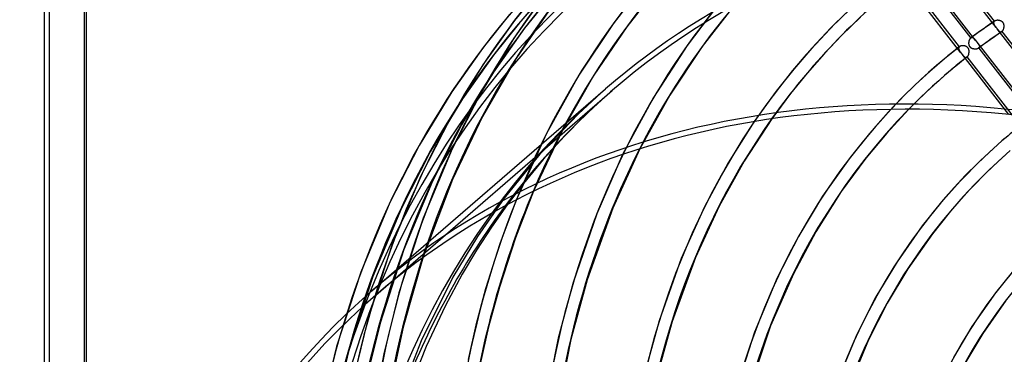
# Model space of a CAD drawing. Header units: millimetres. Extents: x -261 to 249, y -324 to 318.
# Tile 23 of 89: x -261 to -87, y 117 to 176. Entities that reach past the tile are written whole.
import ezdxf

# ---------------------------------------------------------------- set-up
doc = ezdxf.new("R2010")
doc.units = ezdxf.units.MM
doc.layers.add('MAIN-1', color=7, linetype='Continuous')
doc.layers.add('MAIN-2', color=7, linetype='Continuous')

msp = doc.modelspace()

# ---------------------------------------------------------------- linework, layer by layer
at = {"layer": 'MAIN-1'}
for p, q in [((-249.05, 302.55), (-249.05, -159.91)), ((-256.42, -166.16), (-256.42, 298.03)), ((-255.55, -165.54), (-255.55, 296.92)), ((-198.61, 128.29), (-157.36, 164.02)), ((-107.01, 160.39), (-110.8, 156.15)), ((-103.86, 160.41), (-107.76, 156.21)), ((-131.12, 158.24), (-135.74, 150.93)), ((-128.03, 158.72), (-132.93, 151.23)), ((-110.8, 156.15), (-114.39, 151.67)), ((-107.76, 156.21), (-111.46, 151.76)), ((-87.42, 154.8), (-91.2, 151.35)), ((-86.93, 155.22), (-87.42, 154.8)), ((-151.34, 153.4), (-156.11, 142.94)), ((-85.94, 153.09), (-89.64, 149.72)), ((-154.36, 152.4), (-158.94, 141.94)), ((-132.93, 151.23), (-137.32, 143.3)), ((-114.39, 151.67), (-119.08, 145.02)), ((-111.46, 151.76), (-115.79, 145.86)), ((-91.2, 151.35), (-94.8, 147.7)), ((-135.74, 150.93), (-139.92, 143.16)), ((-89.64, 149.72), (-93.16, 146.15)), ((-94.8, 147.7), (-98.24, 143.84)), ((-93.16, 146.15), (-96.51, 142.39)), ((-173.17, 144.36), (-176.05, 136.63)), ((-170.08, 145.92), (-173.29, 137.71)), ((-119.08, 145.02), (-123.29, 138.04)), ((-115.79, 145.86), (-120.28, 138.76)), ((-174.74, 143.53), (-177.5, 139.59)), ((-156.11, 142.94), (-160.62, 130.27)), ((-139.92, 143.16), (-144.02, 134.02)), ((-137.32, 143.3), (-141.51, 134.19)), ((-98.24, 143.84), (-101.49, 139.78)), ((-158.94, 141.94), (-163.12, 129.82)), ((-96.51, 142.39), (-99.69, 138.41)), ((-177.5, 139.59), (-180.14, 135.51)), ((-101.49, 139.78), (-105.93, 133.46)), ((-173.29, 137.71), (-176.12, 128.99)), ((-123.29, 138.04), (-127.09, 130.61)), ((-120.28, 138.76), (-124.23, 131.35)), ((-99.69, 138.41), (-104.03, 132.23)), ((-176.05, 136.63), (-178.56, 128.69)), ((-180.14, 135.51), (-182.66, 131.26)), ((-144.02, 134.02), (-147.94, 123.03)), ((-141.51, 134.19), (-145.61, 122.92)), ((-105.93, 133.46), (-109.65, 127.24)), ((-104.03, 132.23), (-107.67, 126.15)), ((-182.66, 131.26), (-185.67, 125.6)), ((-127.09, 130.61), (-131.11, 120.99)), ((-124.23, 131.35), (-128.24, 122.16)), ((-85.61, 131.62), (-88.53, 127.97)), ((-178.56, 128.69), (-180.27, 122.24)), ((-176.12, 128.99), (-178.02, 121.95)), ((-163.12, 129.82), (-165.74, 119.96)), ((-160.62, 130.27), (-163.48, 119.7)), ((-109.65, 127.24), (-113.01, 120.63)), ((-88.53, 127.97), (-92.7, 122)), ((-185.67, 125.6), (-189.02, 118.5)), ((-107.67, 126.15), (-110.97, 119.68)), ((-86.73, 126.6), (-90.8, 120.78)), ((-180.27, 122.24), (-181.65, 116.16)), ((-178.02, 121.95), (-179.5, 115.39)), ((-147.94, 123.03), (-150.47, 113.87)), ((-145.61, 122.92), (-148.27, 113.36)), ((-128.24, 122.16), (-131.87, 111.42)), ((-92.7, 122), (-95.95, 116.54)), ((-165.74, 119.96), (-167.53, 111.13)), ((-131.11, 120.99), (-134.44, 110.62)), ((-113.01, 120.63), (-116.68, 111.81)), ((-90.8, 120.78), (-93.97, 115.45)), ((-189.02, 118.5), (-191.8, 111.61)), ((-163.48, 119.7), (-165.36, 110.4)), ((-110.97, 119.68), (-114.56, 111.03))]:
    msp.add_line(p, q, dxfattribs=at)
for centre, major_axis, start_param, end_param in [((-0.5, -0.43), (159.41, -184.07), 0.713724, 3.511855), ((-8.75, -7.58), (-148.61, 171.6), -0.857072, 0), ((-50, -43.3), (-148.61, 171.6), -0.857072, 0), ((-50, -43.3), (147.95, -170.84), 2.284521, 3.141593), ((26.65, 23.08), (124.13, -143.33), -3.079978, -2.427868), ((26.65, 23.08), (135.67, -156.66), -2.959411, -2.4519), ((26.65, 23.08), (-114.07, 131.72), -0.029523, 0), ((26.65, 23.08), (147.21, -169.99), -2.84502, -2.489265), ((26.65, 23.08), (112.59, -130.01), 3.141593, 3.855317), ((21.15, 18.32), (154.61, -178.53), -2.789363, -2.555136), ((-8.25, -7.14), (-147.95, 170.84), 0.16365, 0.368918), ((26.65, 23.08), (101.05, -116.68), 3.141593, 3.855317), ((-50, -43.3), (-148.61, 171.6), 0, 2.284521), ((-50, -43.3), (147.95, -170.84), -3.141592, -0.857072), ((26.65, 23.08), (89.51, -103.36), -3.141592, -2.427868)]:
    msp.add_ellipse(centre, major_axis=major_axis, ratio=0.75, start_param=start_param, end_param=end_param, dxfattribs=at)
at = {"layer": 'MAIN-2'}
for p, q in [((-249.42, 304.09), (-249.42, -160.09)), ((-88.45, 174.87), (-99.06, 188.55)), ((-88.75, 175.95), (-98.16, 188.08)), ((-92, 172.52), (-102.61, 186.19)), ((-102.32, 185.13), (-92.9, 173)), ((-94.64, 170.39), (-105.25, 184.07)), ((-94.92, 171.45), (-104.34, 183.59)), ((-167.97, 180.84), (-173.56, 172.96)), ((-168.81, 181.89), (-173.47, 176.08)), ((-167.76, 181.1), (-172.59, 175.67)), ((-150.99, 182.06), (-156.04, 175.49)), ((-148.86, 181.08), (-153.61, 175)), ((-167.09, 180.43), (-171.67, 174.71)), ((-167.28, 178), (-173.22, 169.32)), ((-137.78, 178.51), (-142.95, 171.68)), ((-135.57, 177.65), (-140.31, 171.49)), ((-114.12, 178.18), (-117.6, 174.77)), ((-173.47, 176.08), (-179.03, 168.24)), ((-174.31, 177.13), (-178.97, 171.32)), ((-172.59, 175.67), (-177.17, 169.95)), ((-112.4, 176.7), (-115.65, 173.52)), ((-89.36, 175.54), (-90.02, 175.09)), ((-88.7, 175.99), (-89.36, 175.54)), ((-88.87, 175.77), (-88.88, 175.73)), ((-88.88, 175.73), (-88.88, 175.7)), ((-88.88, 175.7), (-88.88, 175.66)), ((-88.88, 175.66), (-88.88, 175.62)), ((-88.88, 175.62), (-88.87, 175.59)), ((-88.86, 175.8), (-88.87, 175.77)), ((-88.87, 175.59), (-88.87, 175.55)), ((-88.87, 175.55), (-88.85, 175.51)), ((-88.85, 175.83), (-88.86, 175.8)), ((-88.83, 175.87), (-88.85, 175.83)), ((-88.81, 175.9), (-88.83, 175.87)), ((-88.78, 175.92), (-88.81, 175.9)), ((-88.75, 175.95), (-88.78, 175.92)), ((-88.74, 175.96), (-88.75, 175.95)), ((-88.73, 175.97), (-88.74, 175.96)), ((-88.74, 175.96), (-88.74, 175.96)), ((-88.72, 175.98), (-88.73, 175.97)), ((-88.71, 175.98), (-88.72, 175.98)), ((-88.7, 175.99), (-88.71, 175.98)), ((-88.66, 176.01), (-88.7, 175.99)), ((-88.62, 176.04), (-88.66, 176.01)), ((-88.57, 176.06), (-88.62, 176.04)), ((-88.52, 176.08), (-88.57, 176.06)), ((-88.46, 176.09), (-88.52, 176.08)), ((-88.41, 176.1), (-88.46, 176.09)), ((-88.35, 176.11), (-88.41, 176.1)), ((-88.29, 176.12), (-88.35, 176.11)), ((-88.23, 176.13), (-88.29, 176.12)), ((-88.17, 176.13), (-88.23, 176.13)), ((-88.1, 176.13), (-88.17, 176.13)), ((-88.04, 176.12), (-88.1, 176.13)), ((-87.97, 176.12), (-88.04, 176.12)), ((-87.91, 176.11), (-87.97, 176.12)), ((-87.85, 176.09), (-87.91, 176.11)), ((-87.78, 176.08), (-87.85, 176.09)), ((-87.72, 176.06), (-87.78, 176.08)), ((-87.66, 176.04), (-87.72, 176.06)), ((-87.59, 176.01), (-87.66, 176.04)), ((-87.53, 175.98), (-87.59, 176.01)), ((-87.48, 175.95), (-87.53, 175.98)), ((-87.42, 175.91), (-87.48, 175.95)), ((-87.37, 175.88), (-87.42, 175.91)), ((-87.32, 175.83), (-87.37, 175.88)), ((-87.27, 175.78), (-87.32, 175.83)), ((-87.23, 175.73), (-87.27, 175.78)), ((-87.19, 175.68), (-87.23, 175.73)), ((-87.15, 175.62), (-87.19, 175.68)), ((-87.12, 175.57), (-87.15, 175.62)), ((-87.1, 175.5), (-87.12, 175.57)), ((-171.67, 174.71), (-177.15, 166.99)), ((-156.04, 175.49), (-162.1, 166.41)), ((-153.61, 175), (-159.42, 166.46)), ((-117.6, 174.77), (-120.95, 171.21)), ((-91.59, 173.96), (-92.24, 173.49)), ((-90.81, 174.53), (-91.59, 173.96)), ((-90.02, 175.09), (-90.81, 174.53)), ((-88.85, 175.51), (-88.84, 175.47)), ((-88.84, 175.47), (-88.82, 175.43)), ((-88.82, 175.43), (-88.8, 175.39)), ((-88.8, 175.39), (-88.78, 175.35)), ((-88.78, 175.35), (-88.76, 175.31)), ((-88.76, 175.31), (-88.74, 175.27)), ((-88.74, 175.27), (-88.71, 175.23)), ((-88.71, 175.23), (-88.68, 175.18)), ((-88.68, 175.18), (-88.65, 175.14)), ((-88.65, 175.14), (-88.62, 175.1)), ((-88.62, 175.1), (-88.59, 175.06)), ((-88.59, 175.06), (-88.56, 175.01)), ((-88.56, 175.01), (-88.52, 174.97)), ((-88.52, 174.97), (-88.49, 174.92)), ((-88.49, 174.92), (-88.45, 174.88)), ((-88.45, 174.88), (-88.42, 174.83)), ((-88.42, 174.83), (-88.39, 174.79)), ((-88.39, 174.79), (-88.36, 174.75)), ((-88.36, 174.75), (-88.32, 174.71)), ((-88.32, 174.71), (-88.29, 174.67)), ((-88.29, 174.67), (-88.26, 174.63)), ((-88.26, 174.63), (-88.23, 174.59)), ((-77.65, 160.96), (-88.26, 174.63)), ((-88.23, 174.59), (-88.19, 174.54)), ((-88.19, 174.54), (-88.16, 174.5)), ((-88.16, 174.5), (-88.12, 174.46)), ((-88.12, 174.46), (-88.09, 174.42)), ((-88.09, 174.42), (-88.06, 174.38)), ((-87.41, 174.13), (-88.07, 173.69)), ((-88.06, 174.38), (-88.03, 174.34)), ((-88.03, 174.34), (-88, 174.31)), ((-88, 174.31), (-87.96, 174.27)), ((-87.96, 174.27), (-87.93, 174.24)), ((-87.93, 174.24), (-87.9, 174.21)), ((-87.9, 174.21), (-87.87, 174.19)), ((-87.87, 174.19), (-87.84, 174.16)), ((-87.84, 174.16), (-87.8, 174.14)), ((-87.8, 174.14), (-87.77, 174.12)), ((-87.77, 174.12), (-87.74, 174.1)), ((-87.74, 174.1), (-87.71, 174.09)), ((-87.71, 174.09), (-87.68, 174.08)), ((-87.68, 174.08), (-87.64, 174.08)), ((-87.64, 174.08), (-87.61, 174.07)), ((-87.61, 174.07), (-87.58, 174.07)), ((-87.58, 174.07), (-87.54, 174.08)), ((-87.54, 174.08), (-87.51, 174.09)), ((-87.51, 174.09), (-87.48, 174.1)), ((-87.48, 174.1), (-87.45, 174.11)), ((-87.45, 174.11), (-87.41, 174.13)), ((-87.41, 174.13), (-87.41, 174.14)), ((-87.41, 174.14), (-87.4, 174.14)), ((-87.4, 174.14), (-87.39, 174.15)), ((-87.39, 174.15), (-87.38, 174.16)), ((-87.38, 174.16), (-87.37, 174.16)), ((-87.37, 174.17), (-87.33, 174.2)), ((-87.37, 174.16), (-87.37, 174.17)), ((-77.95, 162.04), (-87.37, 174.17)), ((-87.33, 174.2), (-87.3, 174.24)), ((-87.3, 174.24), (-87.27, 174.28)), ((-87.27, 174.28), (-87.24, 174.32)), ((-87.24, 174.32), (-87.21, 174.37)), ((-87.21, 174.37), (-87.18, 174.42)), ((-87.18, 174.42), (-87.16, 174.48)), ((-87.16, 174.48), (-87.13, 174.53)), ((-87.13, 174.53), (-87.11, 174.59)), ((-87.11, 174.59), (-87.09, 174.65)), ((-87.08, 175.44), (-87.1, 175.5)), ((-87.09, 174.65), (-87.07, 174.72)), ((-87.06, 175.38), (-87.08, 175.44)), ((-87.07, 174.72), (-87.06, 174.78)), ((-87.05, 175.31), (-87.06, 175.38)), ((-87.06, 174.78), (-87.05, 174.85)), ((-87.04, 175.25), (-87.05, 175.31)), ((-87.05, 174.85), (-87.04, 174.91)), ((-87.03, 175.18), (-87.04, 175.25)), ((-87.04, 174.91), (-87.03, 174.98)), ((-87.03, 175.11), (-87.03, 175.18)), ((-87.03, 175.05), (-87.03, 175.11)), ((-87.03, 174.98), (-87.03, 175.05)), ((-173.56, 172.96), (-179.3, 163.52)), ((-115.65, 173.52), (-118.79, 170.22)), ((-93.24, 172.08), (-93.23, 172.15)), ((-93.24, 172.02), (-93.24, 172.08)), ((-93.23, 172.22), (-93.22, 172.28)), ((-93.23, 172.15), (-93.23, 172.22)), ((-93.22, 172.28), (-93.21, 172.34)), ((-93.21, 172.34), (-93.2, 172.41)), ((-93.2, 172.41), (-93.19, 172.47)), ((-93.19, 172.47), (-93.17, 172.53)), ((-93.17, 172.53), (-93.15, 172.59)), ((-93.15, 172.59), (-93.13, 172.65)), ((-93.13, 172.65), (-93.11, 172.7)), ((-93.11, 172.7), (-93.08, 172.75)), ((-93.08, 172.75), (-93.06, 172.8)), ((-93.06, 172.8), (-93.03, 172.85)), ((-93.03, 172.85), (-93, 172.89)), ((-93, 172.89), (-92.97, 172.93)), ((-92.97, 172.93), (-92.94, 172.97)), ((-92.94, 172.97), (-92.9, 173)), ((-92.9, 173), (-92.89, 173.01)), ((-92.9, 173), (-92.9, 173)), ((-92.89, 173.01), (-92.89, 173.01)), ((-92.89, 173.01), (-92.88, 173.01)), ((-92.24, 173.49), (-92.88, 173.02)), ((-92.88, 173.02), (-92.84, 173.04)), ((-92.88, 173.01), (-92.88, 173.02)), ((-92.88, 173.02), (-92.88, 173.02)), ((-92.84, 173.04), (-92.81, 173.06)), ((-92.81, 173.06), (-92.78, 173.07)), ((-92.78, 173.07), (-92.75, 173.08)), ((-92.75, 173.08), (-92.72, 173.09)), ((-92.72, 173.09), (-92.68, 173.09)), ((-92.68, 173.09), (-92.65, 173.09)), ((-92.65, 173.09), (-92.62, 173.09)), ((-92.62, 173.09), (-92.58, 173.08)), ((-92.58, 173.08), (-92.55, 173.07)), ((-92.55, 173.07), (-92.52, 173.05)), ((-92.52, 173.05), (-92.49, 173.04)), ((-92.49, 173.04), (-92.46, 173.02)), ((-92.46, 173.02), (-92.42, 172.99)), ((-92.42, 172.99), (-92.39, 172.97)), ((-92.39, 172.97), (-92.36, 172.94)), ((-92.36, 172.94), (-92.33, 172.91)), ((-92.33, 172.91), (-92.3, 172.88)), ((-92.3, 172.88), (-92.26, 172.85)), ((-92.26, 172.85), (-92.23, 172.81)), ((-92.23, 172.81), (-92.2, 172.78)), ((-92.2, 172.78), (-92.17, 172.74)), ((-92.17, 172.74), (-92.14, 172.7)), ((-92.14, 172.7), (-92.1, 172.66)), ((-92.1, 172.66), (-92.07, 172.61)), ((-92.07, 172.61), (-92.04, 172.57)), ((-92.04, 172.57), (-92, 172.52)), ((-92, 172.52), (-91.97, 172.48)), ((-91.97, 172.48), (-91.94, 172.44)), ((-91.94, 172.44), (-91.91, 172.4)), ((-91.91, 172.4), (-91.87, 172.36)), ((-91.87, 172.36), (-91.84, 172.32)), ((-91.84, 172.32), (-91.81, 172.28)), ((-91.81, 172.28), (-91.77, 172.23)), ((-81.2, 158.61), (-91.81, 172.28)), ((-91.77, 172.23), (-91.74, 172.19)), ((-91.74, 172.19), (-91.7, 172.14)), ((-91.7, 172.14), (-91.67, 172.1)), ((-91.67, 172.1), (-91.64, 172.05)), ((-90.27, 172.13), (-90.91, 171.67)), ((-89.5, 172.69), (-90.27, 172.13)), ((-88.72, 173.23), (-89.5, 172.69)), ((-88.07, 173.69), (-88.72, 173.23)), ((-178.97, 171.32), (-184.53, 163.47)), ((-142.95, 171.68), (-148.94, 162.46)), ((-140.31, 171.49), (-146.04, 162.89)), ((-120.95, 171.21), (-124.17, 167.49)), ((-96.27, 170.37), (-96.95, 169.82)), ((-95.59, 170.92), (-96.27, 170.37)), ((-94.91, 171.47), (-95.59, 170.92)), ((-95.05, 171.25), (-95.06, 171.22)), ((-95.06, 171.22), (-95.06, 171.18)), ((-95.06, 171.18), (-95.06, 171.14)), ((-95.06, 171.14), (-95.05, 171.1)), ((-95.04, 171.29), (-95.05, 171.25)), ((-95.05, 171.1), (-95.04, 171.06)), ((-95.02, 171.33), (-95.04, 171.29)), ((-95.04, 171.06), (-95.03, 171.02)), ((-95.03, 171.02), (-95.02, 170.98)), ((-95, 171.36), (-95.02, 171.33)), ((-95.02, 170.98), (-95, 170.93)), ((-94.98, 171.39), (-95, 171.36)), ((-95, 170.93), (-94.98, 170.89)), ((-94.96, 171.42), (-94.98, 171.39)), ((-94.98, 170.89), (-94.96, 170.85)), ((-94.92, 171.45), (-94.96, 171.42)), ((-94.96, 170.85), (-94.93, 170.81)), ((-94.93, 170.81), (-94.91, 170.76)), ((-94.91, 171.46), (-94.92, 171.46)), ((-94.92, 171.46), (-94.92, 171.45)), ((-94.92, 171.45), (-94.92, 171.45)), ((-94.87, 171.49), (-94.91, 171.47)), ((-94.91, 171.47), (-94.91, 171.46)), ((-94.91, 171.46), (-94.91, 171.46)), ((-94.91, 171.46), (-94.91, 171.46)), ((-94.91, 170.76), (-94.88, 170.72)), ((-94.88, 170.72), (-94.85, 170.67)), ((-94.83, 171.52), (-94.87, 171.49)), ((-94.85, 170.67), (-94.82, 170.63)), ((-94.79, 171.54), (-94.83, 171.52)), ((-94.82, 170.63), (-94.78, 170.58)), ((-94.75, 171.56), (-94.79, 171.54)), ((-94.78, 170.58), (-94.75, 170.54)), ((-94.7, 171.57), (-94.75, 171.56)), ((-94.75, 170.54), (-94.71, 170.49)), ((-94.71, 170.49), (-94.67, 170.44)), ((-94.65, 171.59), (-94.7, 171.57)), ((-94.67, 170.44), (-94.64, 170.39)), ((-94.6, 171.6), (-94.65, 171.59)), ((-94.64, 170.39), (-94.6, 170.35)), ((-94.54, 171.61), (-94.6, 171.6)), ((-94.6, 170.35), (-94.57, 170.31)), ((-94.49, 171.62), (-94.54, 171.61)), ((-94.43, 171.63), (-94.49, 171.62)), ((-94.38, 171.63), (-94.43, 171.63)), ((-94.32, 171.63), (-94.38, 171.63)), ((-94.26, 171.63), (-94.32, 171.63)), ((-94.2, 171.63), (-94.26, 171.63)), ((-94.14, 171.62), (-94.2, 171.63)), ((-94.08, 171.61), (-94.14, 171.62)), ((-94.02, 171.6), (-94.08, 171.61)), ((-93.96, 171.59), (-94.02, 171.6)), ((-93.9, 171.57), (-93.96, 171.59)), ((-93.84, 171.55), (-93.9, 171.57)), ((-93.79, 171.53), (-93.84, 171.55)), ((-93.73, 171.5), (-93.79, 171.53)), ((-93.68, 171.47), (-93.73, 171.5)), ((-93.62, 171.44), (-93.68, 171.47)), ((-93.57, 171.41), (-93.62, 171.44)), ((-93.53, 171.37), (-93.57, 171.41)), ((-93.48, 171.33), (-93.53, 171.37)), ((-93.44, 171.28), (-93.48, 171.33)), ((-93.4, 171.23), (-93.44, 171.28)), ((-93.37, 171.18), (-93.4, 171.23)), ((-93.33, 171.13), (-93.37, 171.18)), ((-93.31, 171.07), (-93.33, 171.13)), ((-93.28, 171.02), (-93.31, 171.07)), ((-93.26, 170.96), (-93.28, 171.02)), ((-93.25, 170.9), (-93.26, 170.96)), ((-93.23, 170.84), (-93.25, 170.9)), ((-93.23, 171.95), (-93.24, 172.02)), ((-93.24, 170.29), (-93.23, 170.35)), ((-93.22, 171.88), (-93.23, 171.95)), ((-93.22, 170.78), (-93.23, 170.84)), ((-93.23, 170.35), (-93.22, 170.41)), ((-93.21, 171.82), (-93.22, 171.88)), ((-93.22, 170.72), (-93.22, 170.78)), ((-93.21, 170.66), (-93.22, 170.72)), ((-93.22, 170.41), (-93.21, 170.47)), ((-93.2, 171.75), (-93.21, 171.82)), ((-93.21, 170.59), (-93.21, 170.66)), ((-93.21, 170.53), (-93.21, 170.59)), ((-93.21, 170.47), (-93.21, 170.53)), ((-93.18, 171.69), (-93.2, 171.75)), ((-93.15, 171.63), (-93.18, 171.69)), ((-93.13, 171.57), (-93.15, 171.63)), ((-93.1, 171.51), (-93.13, 171.57)), ((-93.06, 171.46), (-93.1, 171.51)), ((-93.02, 171.4), (-93.06, 171.46)), ((-92.98, 171.36), (-93.02, 171.4)), ((-92.93, 171.31), (-92.98, 171.36)), ((-92.88, 171.27), (-92.93, 171.31)), ((-92.83, 171.23), (-92.88, 171.27)), ((-92.77, 171.2), (-92.83, 171.23)), ((-92.71, 171.16), (-92.77, 171.2)), ((-92.65, 171.14), (-92.71, 171.16)), ((-92.59, 171.11), (-92.65, 171.14)), ((-92.53, 171.09), (-92.59, 171.11)), ((-92.47, 171.08), (-92.53, 171.09)), ((-92.4, 171.06), (-92.47, 171.08)), ((-92.34, 171.05), (-92.4, 171.06)), ((-92.27, 171.04), (-92.34, 171.05)), ((-92.21, 171.04), (-92.27, 171.04)), ((-92.14, 171.04), (-92.21, 171.04)), ((-92.08, 171.04), (-92.14, 171.04)), ((-92.02, 171.04), (-92.08, 171.04)), ((-91.95, 171.05), (-92.02, 171.04)), ((-91.89, 171.05), (-91.95, 171.05)), ((-91.84, 171.07), (-91.89, 171.05)), ((-91.78, 171.08), (-91.84, 171.07)), ((-91.73, 171.1), (-91.78, 171.08)), ((-91.68, 171.12), (-91.73, 171.1)), ((-91.63, 171.14), (-91.68, 171.12)), ((-91.64, 172.05), (-91.61, 172.01)), ((-91.59, 171.17), (-91.63, 171.14)), ((-91.61, 172.01), (-91.58, 171.97)), ((-91.55, 171.19), (-91.59, 171.17)), ((-91.58, 171.97), (-91.55, 171.92)), ((-91.55, 171.92), (-91.52, 171.88)), ((-90.91, 171.67), (-91.55, 171.19)), ((-91.54, 171.2), (-91.55, 171.19)), ((-91.53, 171.2), (-91.54, 171.2)), ((-91.54, 171.2), (-91.54, 171.2)), ((-91.52, 171.21), (-91.53, 171.21)), ((-91.53, 171.21), (-91.53, 171.2)), ((-91.52, 171.88), (-91.5, 171.84)), ((-91.49, 171.24), (-91.52, 171.21)), ((-91.52, 171.21), (-82.11, 159.09)), ((-91.52, 171.21), (-91.52, 171.21)), ((-91.5, 171.84), (-91.47, 171.8)), ((-91.46, 171.27), (-91.49, 171.24)), ((-91.47, 171.8), (-91.45, 171.75)), ((-91.44, 171.3), (-91.46, 171.27)), ((-91.45, 171.75), (-91.43, 171.71)), ((-91.42, 171.34), (-91.44, 171.3)), ((-91.43, 171.71), (-91.42, 171.67)), ((-91.42, 171.67), (-91.41, 171.63)), ((-91.41, 171.37), (-91.42, 171.34)), ((-91.41, 171.63), (-91.4, 171.59)), ((-91.4, 171.41), (-91.41, 171.37)), ((-91.4, 171.59), (-91.39, 171.55)), ((-91.39, 171.44), (-91.4, 171.41)), ((-91.39, 171.55), (-91.39, 171.52)), ((-91.39, 171.52), (-91.39, 171.48)), ((-91.39, 171.48), (-91.39, 171.44)), ((-177.17, 169.95), (-182.65, 162.23)), ((-173.22, 169.32), (-179.11, 159.14)), ((-118.79, 170.22), (-121.82, 166.77)), ((-98.29, 168.7), (-98.96, 168.12)), ((-97.63, 169.26), (-98.29, 168.7)), ((-96.95, 169.82), (-97.63, 169.26)), ((-94.88, 168.59), (-95.54, 168.06)), ((-94.22, 169.13), (-94.88, 168.59)), ((-94.57, 170.31), (-94.54, 170.27)), ((-94.54, 170.27), (-94.51, 170.23)), ((-94.51, 170.23), (-94.48, 170.19)), ((-94.48, 170.19), (-94.45, 170.15)), ((-94.45, 170.15), (-94.41, 170.1)), ((-86.18, 159.49), (-94.45, 170.15)), ((-94.41, 170.1), (-94.37, 170.05)), ((-94.37, 170.05), (-94.34, 170)), ((-94.34, 170), (-94.3, 169.96)), ((-94.3, 169.96), (-94.26, 169.92)), ((-94.26, 169.92), (-94.23, 169.88)), ((-94.23, 169.88), (-94.19, 169.84)), ((-93.56, 169.65), (-94.22, 169.13)), ((-94.19, 169.84), (-94.16, 169.8)), ((-94.16, 169.8), (-94.13, 169.76)), ((-94.13, 169.76), (-94.09, 169.73)), ((-94.09, 169.73), (-94.06, 169.7)), ((-94.06, 169.7), (-94.02, 169.67)), ((-94.02, 169.67), (-93.99, 169.65)), ((-93.99, 169.65), (-93.95, 169.63)), ((-93.95, 169.63), (-93.91, 169.61)), ((-93.91, 169.61), (-93.88, 169.59)), ((-93.88, 169.59), (-93.84, 169.58)), ((-93.84, 169.58), (-93.81, 169.58)), ((-93.81, 169.58), (-93.77, 169.57)), ((-93.77, 169.57), (-93.73, 169.57)), ((-93.73, 169.57), (-93.7, 169.58)), ((-93.7, 169.58), (-93.66, 169.59)), ((-93.66, 169.59), (-93.63, 169.61)), ((-93.63, 169.61), (-93.59, 169.63)), ((-93.59, 169.63), (-93.56, 169.65)), ((-93.56, 169.65), (-93.55, 169.65)), ((-93.55, 169.65), (-93.55, 169.66)), ((-93.55, 169.66), (-93.55, 169.66)), ((-93.55, 169.66), (-93.55, 169.66)), ((-93.55, 169.66), (-93.54, 169.66)), ((-93.54, 169.67), (-93.51, 169.7)), ((-93.54, 169.66), (-93.54, 169.67)), ((-84.12, 157.53), (-93.54, 169.67)), ((-93.51, 169.7), (-93.48, 169.73)), ((-93.48, 169.73), (-93.45, 169.77)), ((-93.45, 169.77), (-93.42, 169.81)), ((-93.42, 169.81), (-93.39, 169.85)), ((-93.39, 169.85), (-93.37, 169.9)), ((-93.37, 169.9), (-93.34, 169.95)), ((-93.34, 169.95), (-93.32, 170)), ((-93.32, 170), (-93.3, 170.05)), ((-93.3, 170.05), (-93.28, 170.11)), ((-93.28, 170.11), (-93.27, 170.17)), ((-93.27, 170.17), (-93.25, 170.23)), ((-93.25, 170.23), (-93.24, 170.29)), ((-179.03, 168.24), (-184.79, 158.78)), ((-177.15, 166.99), (-182.82, 157.68)), ((-124.17, 167.49), (-127.25, 163.61)), ((-100.35, 166.89), (-101.73, 165.64)), ((-98.96, 168.12), (-100.35, 166.89)), ((-96.84, 166.97), (-97.48, 166.42)), ((-96.19, 167.52), (-96.84, 166.97)), ((-95.54, 168.06), (-96.19, 167.52)), ((-162.1, 166.41), (-167.83, 156.14)), ((-159.42, 166.46), (-164.99, 156.73)), ((-121.82, 166.77), (-124.73, 163.18)), ((-101.73, 165.64), (-103.08, 164.36)), ((-98.58, 165.45), (-99.66, 164.47)), ((-97.48, 166.42), (-98.58, 165.45)), ((-197.95, 127.54), (-156.2, 163.7)), ((-184.53, 163.47), (-190.29, 154.02)), ((-179.3, 163.52), (-184.47, 153.43)), ((-157.36, 164.02), (-162.16, 159.62)), ((-156.2, 163.7), (-158.73, 161.44)), ((-127.25, 163.61), (-131.12, 158.24)), ((-103.08, 164.36), (-104.41, 163.06)), ((-100.73, 163.48), (-101.79, 162.47)), ((-99.66, 164.47), (-100.73, 163.48)), ((-182.65, 162.23), (-188.32, 152.91)), ((-148.94, 162.46), (-154.36, 152.4)), ((-146.04, 162.89), (-151.34, 153.4)), ((-124.73, 163.18), (-128.03, 158.72)), ((-105.72, 161.74), (-107.01, 160.39)), ((-104.41, 163.06), (-105.72, 161.74)), ((-101.79, 162.47), (-102.83, 161.45)), ((-158.73, 161.44), (-161.21, 159.1)), ((-102.83, 161.45), (-103.86, 160.41)), ((-184.79, 158.78), (-189.97, 148.67)), ((-179.11, 159.14), (-184.41, 148.01)), ((-162.16, 159.62), (-168.99, 152.47)), ((-161.21, 159.1), (-164.67, 155.58)), ((-182.82, 157.68), (-187.92, 147.71)), ((-164.99, 156.73), (-170.08, 145.92)), ((-167.83, 156.14), (-173.17, 144.36)), ((-164.67, 155.58), (-168.4, 151.5)), ((-190.29, 154.02), (-195.47, 143.91)), ((-184.47, 153.43), (-189.6, 141.14)), ((-188.32, 152.91), (-193.42, 142.95)), ((-168.99, 152.47), (-175.3, 144.68)), ((-168.4, 151.5), (-171.88, 147.28)), ((-189.97, 148.67), (-195.09, 136.39)), ((-184.41, 148.01), (-189.57, 134.31)), ((-187.92, 147.71), (-192.97, 135.6)), ((-171.88, 147.28), (-174.74, 143.53)), ((-175.3, 144.68), (-180, 137.92)), ((-195.47, 143.91), (-200.59, 131.62)), ((-193.42, 142.95), (-198.47, 130.84)), ((-189.6, 141.14), (-193.86, 127.97)), ((-180, 137.92), (-184.34, 130.71)), ((-195.09, 136.39), (-199.36, 123.23)), ((-192.97, 135.6), (-197.18, 122.62)), ((-189.57, 134.31), (-193.12, 121.88)), ((-200.59, 131.62), (-204.86, 118.46)), ((-198.47, 130.84), (-202.68, 117.85)), ((-184.34, 130.71), (-189.94, 119.5)), ((-193.86, 127.97), (-196.51, 117.21)), ((-199.36, 123.23), (-202.01, 112.45)), ((-197.18, 122.62), (-199.8, 111.98)), ((-193.12, 121.88), (-195.37, 111.32)), ((-204.86, 118.46), (-207.51, 107.69)), ((-189.94, 119.5), (-194.57, 107.63)), ((-202.68, 117.85), (-205.3, 107.22)), ((-196.51, 117.21), (-198.33, 107.4))]:
    msp.add_line(p, q, dxfattribs=at)
for centre, major_axis, start_param, end_param in [((15.65, 13.56), (-163.49, 188.78), -1.616769, -0.097375), ((15.65, 13.56), (162.01, -187.07), 1.525602, 3.043439), ((10.15, 8.79), (-163.49, 188.78), -1.616769, -0.097375), ((10.15, 8.79), (162.01, -187.07), 1.524472, 3.04457), ((21.15, 18.32), (-156.09, 180.24), -1.614712, -0.099432), ((4.65, 4.03), (-163.49, 188.78), -1.616769, -0.097375), ((21.15, 18.32), (154.61, -178.53), 1.526863, 3.042179), ((4.65, 4.03), (162.01, -187.07), 1.524472, 3.04457), ((26.65, 23.08), (-148.69, 171.69), -1.613324, -0.10082), ((26.65, 23.08), (147.21, -169.99), 1.529278, 3.039764), ((0, 0), (-158.75, 183.31), -2.427868, 0.713724), ((26.65, 23.08), (-137.15, 158.37), -1.610102, -0.104042), ((26.65, 23.08), (135.67, -156.66), 1.531844, 3.037198), ((15.65, 13.56), (-163.49, 188.78), -0.045973, 0.713724), ((-8.25, -7.14), (-147.95, 170.84), -0.857072, 0.16365), ((15.65, 13.56), (162.01, -187.07), 3.096399, 3.838744), ((21.15, 18.32), (-156.09, 180.24), -0.043916, 0.713724), ((10.15, 8.79), (-163.49, 188.78), -0.045973, 0.713724), ((21.15, 18.32), (154.61, -178.53), 3.097659, 3.493822), ((10.15, 8.79), (162.01, -187.07), 3.095268, 3.855317), ((4.65, 4.03), (-163.49, 188.78), -0.045973, 0.713724), ((26.65, 23.08), (-148.69, 171.69), -0.042528, 0.713724), ((4.65, 4.03), (162.01, -187.07), 3.095268, 3.855317), ((26.65, 23.08), (147.21, -169.99), 3.100074, 3.438166), ((26.65, 23.08), (-137.15, 158.37), -0.039306, 0.713724), ((26.65, 23.08), (135.67, -156.66), 3.10264, 3.323774), ((26.65, 23.08), (-125.61, 145.04), -0.089343, -0.054005), ((26.65, 23.08), (124.13, -143.33), 3.052039, 3.087798), ((26.65, 23.08), (-125.61, 145.04), -0.036331, 0.713724), ((26.65, 23.08), (124.13, -143.33), 3.105683, 3.203207), ((-8.75, -7.58), (-148.61, 171.6), 0, 0.713724), ((26.65, 23.08), (-114.07, 131.72), 0, 0.713724), ((26.65, 23.08), (-102.53, 118.39), 0, 0.713724), ((-0.5, -0.43), (159.41, -184.07), -2.77133, -2.427868), ((26.65, 23.08), (-90.99, 105.07), 0, 0.713724)]:
    msp.add_ellipse(centre, major_axis=major_axis, ratio=0.75, start_param=start_param, end_param=end_param, dxfattribs=at)

doc.saveas('drawing.dxf')
